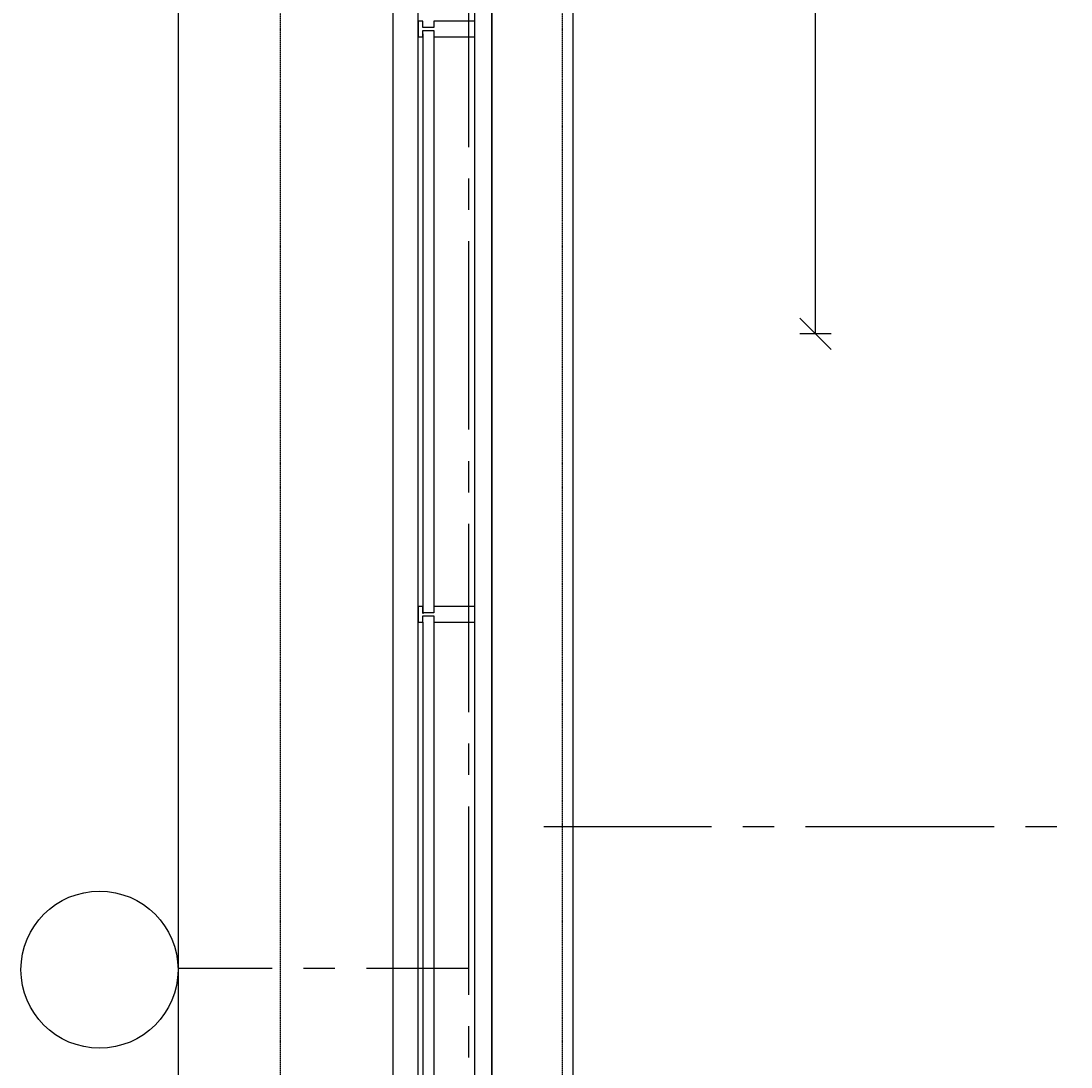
# Model space of a CAD drawing. Extents: x -66955 to 52345, y -20450 to 69550.
# Tile 24 of 132: x -66955 to -63611, y 19020 to 22351. Entities that reach past the tile are written whole.
import ezdxf

# ---------------------------------------------------------------- set-up
doc = ezdxf.new("R2010")
doc.units = 0
doc.header["$MEASUREMENT"] = 0
doc.linetypes.add('HIDDEN', pattern=[0.375, 0.25, -0.125])
doc.layers.get('DEFPOINTS').update_dxf_attribs({"linetype": 'CONTINUOUS'})
for name, color, linetype in [('-E2-', 7, 'CONTINUOUS'), ('STRAMIEN--E7-', 7, 'CONTINUOUS'), ('VERD1--21-', 7, 'CONTINUOUS'), ('VERD1--22-', 7, 'CONTINUOUS'), ('VERD1--31-', 7, 'CONTINUOUS'), ('VERD1--32-', 7, 'CONTINUOUS')]:
    doc.layers.add(name, color=color, linetype=linetype)
doc.styles.add('ROMANS', font='ROMANS', dxfattribs={"height": 0.2})
doc.styles.add('txt', font='TXT', dxfattribs={"height": 0.2})
doc.dimstyles.new('MSADIM', dxfattribs={"dimtxt": 9, "dimasz": 9, "dimexe": 0.9, "dimexo": 0.9, "dimgap": 0, "dimtad": 1, "dimdec": 0, "dimzin": 2, "dimtxsty": 'ROMANS', "dimblk": 'B__DIM', "dimtsz": 9, "dimcen": 9, "dimse1": 1, "dimse2": 1, "dimazin": 3, "dimtfac": 1, "dimtdec": 0, "dimtofl": 0, "dimtmove": 0, "dimatfit": 3, "dimtvp": 4.5, "dimtolj": 1, "dimtzin": 2})

# ---------------------------------------------------------------- blocks, each defined once
blk = doc.blocks.new('*O0')
at = {"layer": '-E2-', "color": 7, "linetype": 'CONTINUOUS'}
for points in [[(42000, -89500), (42000, 0), (-76800, 0), (-76800, -89500)], [(-75800, -1000), (41000, -1000), (41000, -79500), (-75800, -79500), (-75800, -1000)], [(41000, -1000), (-75800, -1000), (-75800, -79500), (41000, -79500)]]:
    blk.add_lwpolyline(points, close=True, dxfattribs=at)
blk = doc.blocks.new('A0100S')
at = {"layer": '-E2-', "color": 7, "linetype": 'CONTINUOUS'}
blk.add_blockref('*O0', (-42000, 89500), dxfattribs=at)
blk = doc.blocks.new('*N333')
at = {"layer": 'DEFPOINTS', "color": 0, "linetype": 'BYBLOCK'}
for p in [(-64782.75, 24130), (-64475, 22742.5), (-64425, 21355), (-63430, 21355)]:
    blk.add_point(p, dxfattribs=at).dxf.unprotected_set("ltscale", 0)
at = {"layer": 'VERD1--31-', "color": 7, "linetype": 'CONTINUOUS'}
for p, q in [((-64475, 24180), (-64375, 24080)), ((-64475, 24130), (-64375, 24130)), ((-64425, 21355), (-64425, 24130)), ((-64375, 21305), (-64475, 21405)), ((-64375, 21355), (-64475, 21355))]:
    blk.add_line(p, q, dxfattribs=at)
at = {"layer": 'VERD1--31-', "color": 7, "linetype": 'CONTINUOUS', "insert": (-64475, 22609.1), "char_height": 100, "width": 1075.2, "attachment_point": 4, "rotation": 90, "style": 'txt'}
blk.add_mtext('{\\A0;2775}', dxfattribs=at)
blk = doc.blocks.new('B__DIM')

msp = doc.modelspace()

# ---------------------------------------------------------------- linework, layer by layer
at = {"layer": 'STRAMIEN--E7-', "color": 7, "linetype": 'CONTINUOUS'}
for p, q in [((-65530, 22550), (-65530, 22250)), ((-65530, 22250), (-65530, 21950)), ((-65530, 21850), (-65530, 21750)), ((-65530, 21650), (-65530, 21350)), ((-65530, 21350), (-65530, 21050)), ((-65530, 20950), (-65530, 20850)), ((-65530, 20750), (-65530, 20450)), ((-65530, 20450), (-65530, 20150)), ((-65530, 20050), (-65530, 19950)), ((-65530, 19850), (-65530, 19550)), ((-65530, 19550), (-65530, 19250)), ((-66455, 19335), (-66155, 19335)), ((-66055, 19335), (-65955, 19335)), ((-65855, 19335), (-65555, 19335)), ((-65555, 19335), (-65530, 19335)), ((-65530, 19150), (-65530, 19050))]:
    msp.add_line(p, q, dxfattribs=at)
at = {"layer": 'STRAMIEN--E7-', "color": 6, "linetype": 'CONTINUOUS'}
for p, q in [((-65056, 19785), (-65290, 19785)), ((-64756, 19785), (-65056, 19785)), ((-64556, 19785), (-64656, 19785)), ((-64156, 19785), (-64456, 19785)), ((-63856, 19785), (-64156, 19785)), ((-63656, 19785), (-63756, 19785))]:
    msp.add_line(p, q, dxfattribs=at)
at = {"layer": 'STRAMIEN--E7-', "color": 7, "linetype": 'CONTINUOUS'}
msp.add_circle((-66705, 19330), 250.05, dxfattribs=at)
at = {"layer": 'VERD1--21-', "color": 1, "linetype": 'HIDDEN'}
msp.add_lwpolyline([(-66130, 24465), (-66130, 12875), (-65230, 12875), (-65230, 24465)], close=True, dxfattribs=at)
at = {"layer": 'VERD1--22-', "color": 7, "linetype": 'CONTINUOUS'}
msp.add_lwpolyline([(-63430, 23905), (-65198, 23905), (-65198, 13247)], dxfattribs=at)
at = {"layer": 'VERD1--31-', "color": 7, "linetype": 'CONTINUOUS'}
for p, q in [((-65770, 12590), (-65770, 24225)), ((-65690, 12620), (-65690, 24182)), ((-65690, 12989), (-65690, 24182)), ((-65510, 13030), (-65510, 24187))]:
    msp.add_line(p, q, dxfattribs=at)
for points in [[(-65510, 22350.83), (-65640, 22350.83), (-65640, 22330.83), (-65675, 22330.83), (-65675, 22350.83), (-65690, 22350.83), (-65690, 22300.83), (-65675, 22300.83), (-65675, 22320.83), (-65640, 22320.83), (-65640, 22300.83), (-65510, 22300.83)], [(-65510, 20486.67), (-65640, 20486.67), (-65640, 20466.67), (-65675, 20466.67), (-65675, 20486.67), (-65690, 20486.67), (-65690, 20436.67), (-65675, 20436.67), (-65675, 20456.67), (-65640, 20456.67), (-65640, 20436.67), (-65510, 20436.67)]]:
    msp.add_lwpolyline(points, close=True, dxfattribs=at)
at = {"layer": 'VERD1--32-', "color": 7, "linetype": 'CONTINUOUS'}
for p, q in [((-65675, 22310.83), (-65675, 20463)), ((-65640, 22300.83), (-65640, 20487.84)), ((-65675, 20436.67), (-65675, 18623.5)), ((-65640, 20436.67), (-65640, 18623.5))]:
    msp.add_line(p, q, dxfattribs=at)

# ---------------------------------------------------------------- block references
at = {"layer": '-E2-', "color": 7, "linetype": 'CONTINUOUS'}
msp.add_blockref('A0100S', (52345, -20450), dxfattribs=at)

# ---------------------------------------------------------------- dimensions: what is measured, and where the dimension line sits
at = {"layer": 'VERD1--31-', "color": 7, "linetype": 'CONTINUOUS'}
dim = msp.add_linear_dim(base=(-64425, 21355), p1=(-64782.75, 24130), p2=(-63430, 21355), angle=270, dimstyle='MSADIM', dxfattribs=at)
dim.commit()
dim.dimension.update_dxf_attribs({"geometry": '*N333', "text_midpoint": (-64475, 22742.5), "dimtype": 160})

doc.saveas('drawing.dxf')
